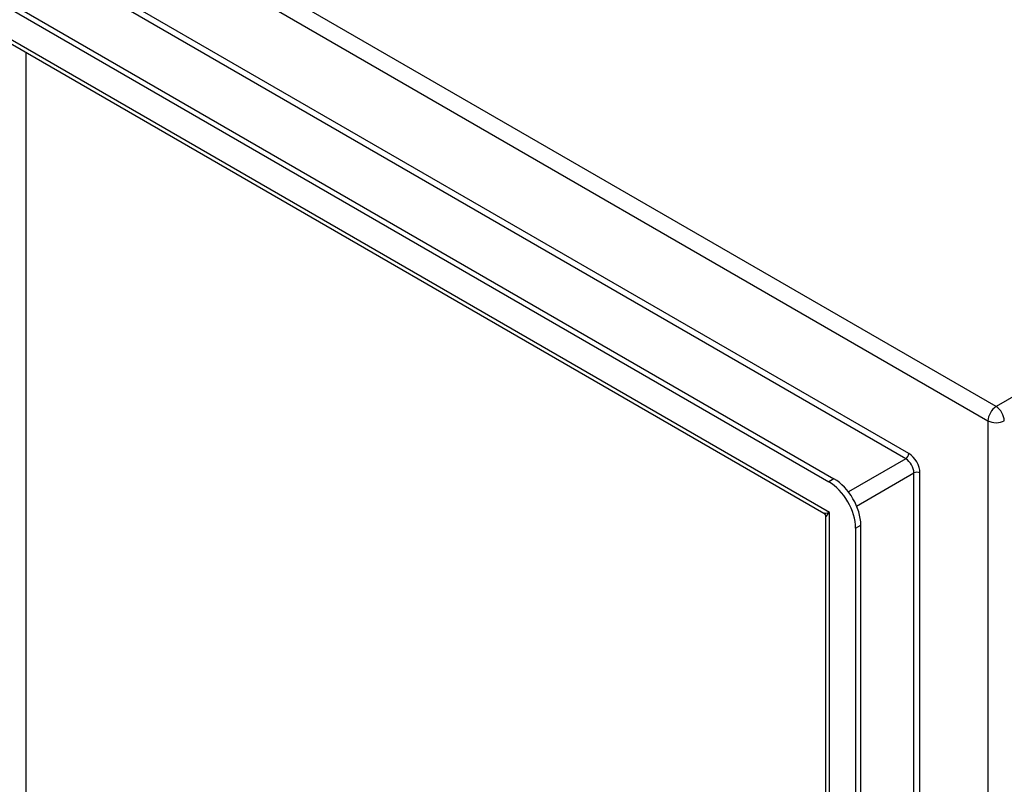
# Model space of a CAD drawing. Header units: inches. Extents: x 0 to 149, y -11 to 97.
# Tile 62 of 65: x 126.17 to 133.32, y 55.17 to 60.72. Entities that reach past the tile are written whole.
import ezdxf

# ---------------------------------------------------------------- set-up
doc = ezdxf.new("R2010")
doc.units = ezdxf.units.IN
doc.header["$LTSCALE"] = 8.944272
doc.header["$MEASUREMENT"] = 0
doc.layers.add('Visible Edges(ANSI)', color=7, linetype='Continuous', lineweight=25)
doc.layers.add('Visible Tangent Edges(ANSI)', color=7, linetype='Continuous', lineweight=25)

msp = doc.modelspace()

# ---------------------------------------------------------------- linework, layer by layer
at = {"layer": 'Visible Edges(ANSI)'}
for p, q in [((119.02082, 64.88766), (132.0494, 57.36561)), ((119.05829, 64.9093), (132.08687, 57.38724)), ((119.09199, 64.59743), (132.01301, 57.13748)), ((132.02851, 42.19072), (132.02851, 57.11063)), ((132.24427, 57.02808), (132.24427, 41.98397)), ((132.28175, 42.0056), (132.28175, 57.04971))]:
    msp.add_line(p, q, dxfattribs=at)
msp.add_arc((131.99751, 57.11063), 0.031, 0, 60, dxfattribs=at)
for centre, major_axis, start_param, end_param in [((132.0494, 57.14059), (-0.1378, 0.23867), 3.9269908, 5.4977871), ((132.08687, 57.16222), (0.1378, -0.23867), 0.7853982, 2.3561945)]:
    msp.add_ellipse(centre, major_axis=major_axis, ratio=0.5773503, start_param=start_param, end_param=end_param, dxfattribs=at)
at = {"layer": 'Visible Tangent Edges(ANSI)'}
for p, q in [((133.26467, 57.91081), (119.24133, 66.00719)), ((119.18193, 65.90431), (133.20527, 57.80793)), ((132.60837, 57.5319), (119.73499, 64.96435)), ((132.63029, 57.56986), (119.75691, 65.00232)), ((132.05312, 57.14273), (119.0171, 64.66908)), ((140.21694, 61.92471), (133.26467, 57.91081)), ((126.21552, 60.48466), (126.21552, 53.7724)), ((133.20527, 57.80793), (133.20527, 41.61517)), ((132.60837, 57.5319), (132.19173, 57.29135)), ((132.08687, 57.38724), (132.0494, 57.36561)), ((132.25113, 57.18847), (132.66777, 57.42902)), ((132.66777, 42.56411), (132.66777, 57.42902)), ((132.71161, 42.56411), (132.71161, 57.42902)), ((132.05312, 42.09003), (132.05312, 57.14273)), ((132.24427, 57.02808), (132.28175, 57.04971))]:
    msp.add_line(p, q, dxfattribs=at)
for centre, major_axis, ratio, start_param, end_param in [((133.26467, 57.84222), (-0.042, -0.07275), 0.5773503, 3.9269908, 5.4977871), ((133.26467, 57.84222), (0.042, -0.07275), 0.5773503, 0.7853982, 2.3561945), ((133.26467, 57.84222), (0.084, 0), 0.5773503, 3.9269908, 5.4977871), ((132.60837, 57.55721), (0.0155, 0.02685), 0.5773503, 3.9269908, 5.4977871), ((132.60837, 57.46331), (0.042, -0.07275), 0.5773503, 0.7853982, 2.3561945), ((132.63029, 57.47597), (-0.0575, 0.09959), 0.5773503, 3.9269908, 5.4977871), ((132.68969, 57.41636), (-0.031, 0), 0.5773503, 3.9269908, 5.4977871), ((132.11251, 57.17703), (0.10058, 0.03839), 0.129721, 3.246653, 4.0320512), ((132.11251, 57.17703), (-0.08354, -0.06791), 0.129721, 5.3927267, 6.1781249)]:
    msp.add_ellipse(centre, major_axis=major_axis, ratio=ratio, start_param=start_param, end_param=end_param, dxfattribs=at)

doc.saveas('drawing.dxf')
